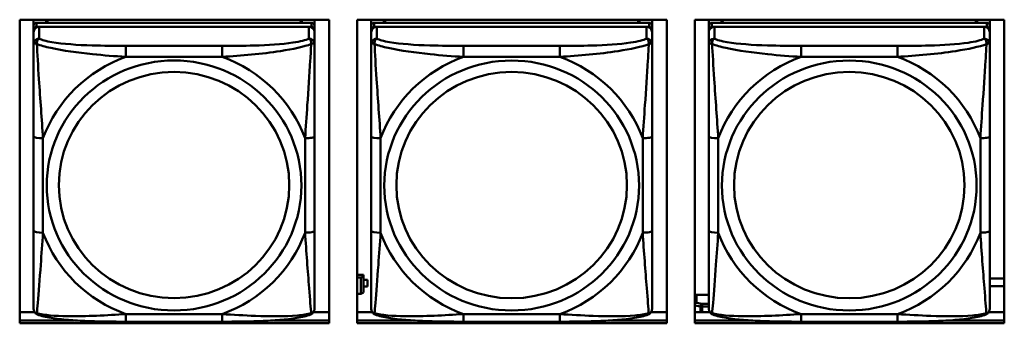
# Model space of a CAD drawing. Header units: inches. Extents: x 0.8 to 72.9, y -7.8 to 49.3.
# Tile 178 of 256: x 48.132 to 50.203, y 18.117 to 18.756. Entities that reach past the tile are written whole.
import ezdxf

# ---------------------------------------------------------------- set-up
doc = ezdxf.new("R2010")
doc.units = ezdxf.units.IN
doc.header["$MEASUREMENT"] = 0
doc.layers.add('Visible Edges(ROSSANSI)', color=7, linetype='Continuous', lineweight=50)
doc.layers.add('Visible Tangent Edges(ROSSANSI)', color=7, linetype='Continuous', lineweight=50)

msp = doc.modelspace()

# ---------------------------------------------------------------- linework, layer by layer
at = {"layer": 'Visible Edges(ROSSANSI)'}
for p, q in [((48.132, 18.1171), (48.132, 18.7558)), ((48.132, 18.7558), (48.7826, 18.7558)), ((48.1613, 18.2032), (48.1613, 18.7558)), ((48.1613, 18.7558), (48.1613, 18.753)), ((48.1613, 18.7502), (48.1613, 18.753)), ((48.1613, 18.7135), (48.1613, 18.7502)), ((48.746, 18.7493), (48.1672, 18.7493)), ((48.1672, 18.7411), (48.746, 18.7411)), ((48.7401, 18.7411), (48.1731, 18.7411)), ((48.1879, 18.7493), (48.1879, 18.7558)), ((48.1917, 18.7493), (48.1884, 18.7558)), ((48.7248, 18.7558), (48.7215, 18.7493)), ((48.7253, 18.7558), (48.7253, 18.7493)), ((48.7519, 18.7558), (48.7519, 18.7436)), ((48.7519, 18.7353), (48.7519, 18.7435)), ((48.7826, 18.7558), (48.7826, 18.1171)), ((48.842, 18.1171), (48.842, 18.7558)), ((48.842, 18.7558), (49.4926, 18.7558)), ((48.8713, 18.2032), (48.8713, 18.7558)), ((48.8713, 18.7558), (48.8713, 18.753)), ((48.8713, 18.7502), (48.8713, 18.753)), ((48.8713, 18.7134), (48.8713, 18.7502)), ((49.456, 18.7493), (48.8772, 18.7493)), ((48.8772, 18.7411), (49.456, 18.7411)), ((49.4501, 18.7411), (48.8831, 18.7411)), ((48.8979, 18.7493), (48.8979, 18.7558)), ((48.9017, 18.7493), (48.8984, 18.7558)), ((49.4348, 18.7558), (49.4315, 18.7493)), ((49.4353, 18.7558), (49.4353, 18.7493)), ((49.4619, 18.7558), (49.4619, 18.7436)), ((49.4619, 18.7353), (49.4619, 18.7435)), ((49.4926, 18.7558), (49.4926, 18.1171)), ((49.552, 18.1171), (49.552, 18.7558)), ((49.552, 18.7558), (50.2026, 18.7558)), ((49.5813, 18.2031), (49.5813, 18.7558)), ((49.5813, 18.7558), (49.5813, 18.753)), ((49.5813, 18.7501), (49.5813, 18.753)), ((49.5813, 18.7134), (49.5813, 18.7501)), ((50.166, 18.7493), (49.5872, 18.7493)), ((49.5872, 18.7411), (50.166, 18.741)), ((50.1601, 18.741), (49.5931, 18.7411)), ((49.6079, 18.7493), (49.6079, 18.7558)), ((49.6117, 18.7493), (49.6084, 18.7558)), ((50.1448, 18.7558), (50.1415, 18.7493)), ((50.1453, 18.7558), (50.1453, 18.7493)), ((50.1719, 18.7558), (50.1719, 18.7436)), ((50.1719, 18.7353), (50.1719, 18.7435)), ((50.2026, 18.7558), (50.2026, 18.1171)), ((48.1613, 18.1671), (48.1613, 18.7353)), ((48.1613, 18.7295), (48.1613, 18.1729)), ((48.7519, 18.7353), (48.7519, 18.7295)), ((48.7519, 18.7046), (48.7519, 18.7295)), ((48.8713, 18.1671), (48.8713, 18.7353)), ((48.8713, 18.7295), (48.8713, 18.1729)), ((49.4619, 18.7353), (49.4619, 18.7295)), ((49.4619, 18.7046), (49.4619, 18.7295)), ((49.5813, 18.1671), (49.5813, 18.7353)), ((49.5813, 18.7295), (49.5813, 18.1729)), ((50.1719, 18.7353), (50.1719, 18.7295)), ((50.1719, 18.7045), (50.1719, 18.7295)), ((48.1613, 18.7135), (48.1613, 18.6398)), ((48.8713, 18.7134), (48.8713, 18.6397)), ((49.5813, 18.7134), (49.5813, 18.6397)), ((48.1613, 18.6927), (48.1613, 18.4206)), ((48.8713, 18.6927), (48.8713, 18.4206)), ((49.5813, 18.6927), (49.5813, 18.4205)), ((48.1613, 18.6386), (48.1613, 18.6398)), ((48.8713, 18.6385), (48.8713, 18.6397)), ((49.5813, 18.6385), (49.5813, 18.6397)), ((48.7519, 18.3115), (48.7519, 18.5101)), ((49.4619, 18.3115), (49.4619, 18.5101)), ((50.1719, 18.3115), (50.1719, 18.5101)), ((48.1613, 18.439), (48.1613, 18.439)), ((48.1613, 18.4206), (48.1613, 18.439)), ((48.1613, 18.4023), (48.1613, 18.439)), ((48.8713, 18.439), (48.8713, 18.439)), ((48.8713, 18.4206), (48.8713, 18.439)), ((48.8713, 18.4023), (48.8713, 18.439)), ((49.5813, 18.439), (49.5813, 18.439)), ((49.5813, 18.4205), (49.5813, 18.439)), ((49.5813, 18.4023), (49.5813, 18.439)), ((48.1613, 18.3664), (48.1613, 18.4206)), ((48.8713, 18.3664), (48.8713, 18.4206)), ((49.5813, 18.3664), (49.5813, 18.4205)), ((48.1613, 18.4023), (48.1613, 18.4051)), ((48.1613, 18.4023), (48.1613, 18.2892)), ((48.8713, 18.4023), (48.8713, 18.4051)), ((48.8713, 18.4023), (48.8713, 18.2892)), ((49.5813, 18.4023), (49.5813, 18.4051)), ((49.5813, 18.4023), (49.5813, 18.2891)), ((48.1613, 18.3653), (48.1613, 18.3664)), ((48.8713, 18.3653), (48.8713, 18.3664)), ((49.5813, 18.3653), (49.5813, 18.3664)), ((48.1613, 18.2126), (48.1613, 18.2892)), ((48.8713, 18.2126), (48.8713, 18.2892)), ((49.5813, 18.2126), (49.5813, 18.2891)), ((48.1613, 18.2126), (48.1613, 18.2032)), ((48.1613, 18.2032), (48.1613, 18.2032)), ((48.855, 18.2189), (48.842, 18.2189)), ((48.842, 18.2135), (48.8492, 18.2135)), ((48.855, 18.2159), (48.8492, 18.2135)), ((48.8492, 18.2135), (48.8492, 18.1792)), ((48.855, 18.2189), (48.855, 18.2159)), ((48.855, 18.1816), (48.855, 18.2159)), ((48.8631, 18.2086), (48.855, 18.2086)), ((48.855, 18.2084), (48.8631, 18.2084)), ((48.8631, 18.2086), (48.8631, 18.2084)), ((48.8631, 18.2084), (48.8631, 18.1946)), ((48.8713, 18.2126), (48.8713, 18.2032)), ((48.8713, 18.2032), (48.8713, 18.2032)), ((49.5813, 18.2126), (49.5813, 18.2031)), ((49.5813, 18.2031), (49.5813, 18.2031)), ((50.1719, 18.2116), (50.2026, 18.2116)), ((48.8492, 18.1792), (48.855, 18.1816)), ((48.8631, 18.1946), (48.855, 18.1946)), ((50.2026, 18.1952), (50.1719, 18.1952)), ((48.1613, 18.1729), (48.1613, 18.1753)), ((48.1613, 18.148), (48.1613, 18.1729)), ((48.8492, 18.1792), (48.842, 18.1792)), ((48.8713, 18.1729), (48.8713, 18.1753)), ((48.8713, 18.148), (48.8713, 18.1729)), ((49.555, 18.1771), (49.5813, 18.1771)), ((49.5813, 18.1729), (49.5813, 18.1753)), ((49.5813, 18.1479), (49.5813, 18.1729)), ((48.132, 18.1408), (48.1633, 18.1408)), ((48.7499, 18.1408), (48.7826, 18.1408)), ((48.842, 18.1408), (48.8733, 18.1408)), ((49.4599, 18.1408), (49.4926, 18.1408)), ((49.552, 18.1408), (49.5832, 18.1408)), ((50.1699, 18.1408), (50.2026, 18.1408)), ((48.132, 18.1232), (48.2476, 18.1232)), ((48.2476, 18.1232), (48.132, 18.1232)), ((48.5577, 18.1205), (48.3554, 18.1205)), ((48.6658, 18.1232), (48.7826, 18.1232)), ((48.7826, 18.1232), (48.6658, 18.1232)), ((48.842, 18.1232), (48.9573, 18.1232)), ((48.9573, 18.1232), (48.842, 18.1232)), ((49.2677, 18.1205), (49.0654, 18.1205)), ((49.376, 18.1232), (49.4926, 18.1232)), ((49.4926, 18.1232), (49.376, 18.1232)), ((49.552, 18.1232), (49.6671, 18.1232)), ((49.6671, 18.1232), (49.552, 18.1232)), ((49.9777, 18.1205), (49.7754, 18.1205)), ((50.0863, 18.1232), (50.2026, 18.1232)), ((50.2026, 18.1232), (50.0863, 18.1232)), ((48.7826, 18.1171), (48.132, 18.1171)), ((49.4926, 18.1171), (48.842, 18.1171)), ((50.2026, 18.1171), (49.552, 18.1171))]:
    msp.add_line(p, q, dxfattribs=at)
for centre, major_axis, start_param, end_param in [((48.1672, 18.7435), (-0.00591, 0), 4.712366, 6.283162), ((48.1731, 18.7295), (-0.0118, 0), 4.712366, 6.283162), ((48.1672, 18.7353), (-0.00591, 0), 4.712366, 6.283162), ((48.7401, 18.7295), (0.0118, 0), 6.283162, 7.853958), ((48.746, 18.7435), (0.00591, 0), 6.283162, 7.853958), ((48.746, 18.7353), (0.00591, 0), 6.283162, 7.853958), ((48.8772, 18.7435), (-0.00591, 0), 4.712366, 6.283162), ((48.8831, 18.7295), (-0.0118, 0), 4.712366, 6.283162), ((48.8772, 18.7353), (-0.00591, 0), 4.712366, 6.283162), ((49.4501, 18.7295), (0.0118, 0), 6.283162, 7.853958), ((49.456, 18.7435), (0.00591, 0), 6.283162, 7.853958), ((49.456, 18.7353), (0.00591, 0), 6.283162, 7.853958), ((49.5872, 18.7435), (-0.00591, 0), 4.712366, 6.283162), ((49.5931, 18.7295), (-0.0118, 0), 4.712366, 6.283162), ((49.5872, 18.7353), (-0.00591, 0), 4.712366, 6.283162), ((50.1601, 18.7295), (0.0118, 0), 6.283162, 7.853958), ((50.166, 18.7435), (0.00591, 0), 6.283162, 7.853958), ((50.166, 18.7353), (0.00591, 0), 6.283162, 7.853958), ((49.555, 18.1722), (-0.005, 0), 4.712366, 5.351131)]:
    msp.add_ellipse(centre, major_axis=major_axis, ratio=0.981793, start_param=start_param, end_param=end_param, dxfattribs=at)
for points, knots in [([(48.7519, 18.7046), (48.7519, 18.7006), (48.7519, 18.6954), (48.7519, 18.6825), (48.7519, 18.6743), (48.7519, 18.6548), (48.7519, 18.643), (48.7519, 18.6169), (48.7519, 18.6027), (48.7519, 18.5744), (48.7519, 18.5602), (48.7519, 18.534), (48.7519, 18.522), (48.7519, 18.5101)], [-0.7963813, -0.7963813, -0.7963813, -0.7963813, -0.7327374, -0.7327374, -0.6587673, -0.6587673, -0.5649326, -0.5649326, -0.4570471, -0.4570471, -0.3491616, -0.3491616, -0.2569537, -0.2569537, -0.2569537, -0.2569537]), ([(49.4619, 18.7046), (49.4619, 18.7005), (49.4619, 18.6954), (49.4619, 18.6824), (49.4619, 18.6743), (49.4619, 18.6548), (49.4619, 18.643), (49.4619, 18.6169), (49.4619, 18.6027), (49.4619, 18.5744), (49.4619, 18.5602), (49.4619, 18.534), (49.4619, 18.522), (49.4619, 18.5101)], [-0.7963813, -0.7963813, -0.7963813, -0.7963813, -0.7327374, -0.7327374, -0.6587673, -0.6587673, -0.5649326, -0.5649326, -0.4570471, -0.4570471, -0.3491616, -0.3491616, -0.2569537, -0.2569537, -0.2569537, -0.2569537]), ([(50.1719, 18.7045), (50.1719, 18.7005), (50.1719, 18.6954), (50.1719, 18.6824), (50.1719, 18.6743), (50.1719, 18.6548), (50.1719, 18.643), (50.1719, 18.6169), (50.1719, 18.6027), (50.1719, 18.5744), (50.1719, 18.5602), (50.1719, 18.534), (50.1719, 18.522), (50.1719, 18.5101)], [-0.7963813, -0.7963813, -0.7963813, -0.7963813, -0.7327374, -0.7327374, -0.6587673, -0.6587673, -0.5649326, -0.5649326, -0.4570471, -0.4570471, -0.3491616, -0.3491616, -0.2569537, -0.2569537, -0.2569537, -0.2569537]), ([(48.7519, 18.3115), (48.7519, 18.2976), (48.7519, 18.2836), (48.7519, 18.2562), (48.7519, 18.2427), (48.7519, 18.2167), (48.7519, 18.2041), (48.7519, 18.1812), (48.7519, 18.171), (48.7519, 18.1568), (48.7519, 18.1521), (48.7519, 18.1488), (48.7519, 18.1483), (48.7519, 18.148)], [0.2569517, 0.2569517, 0.2569517, 0.2569517, 0.3649254, 0.3649254, 0.472899, 0.472899, 0.5808726, 0.5808726, 0.6888463, 0.6888463, 0.7733641, 0.7733641, 0.7968199, 0.7968199, 0.7968199, 0.7968199]), ([(49.4619, 18.3115), (49.4619, 18.2976), (49.4619, 18.2836), (49.4619, 18.2562), (49.4619, 18.2427), (49.4619, 18.2167), (49.4619, 18.2041), (49.4619, 18.1812), (49.4619, 18.171), (49.4619, 18.1568), (49.4619, 18.1521), (49.4619, 18.1488), (49.4619, 18.1483), (49.4619, 18.1479)], [0.2569517, 0.2569517, 0.2569517, 0.2569517, 0.3649254, 0.3649254, 0.472899, 0.472899, 0.5808726, 0.5808726, 0.6888463, 0.6888463, 0.7733641, 0.7733641, 0.7968199, 0.7968199, 0.7968199, 0.7968199]), ([(50.1719, 18.3115), (50.1719, 18.2975), (50.1719, 18.2836), (50.1719, 18.2562), (50.1719, 18.2427), (50.1719, 18.2167), (50.1719, 18.2041), (50.1719, 18.1812), (50.1719, 18.1709), (50.1719, 18.1568), (50.1719, 18.152), (50.1719, 18.1488), (50.1719, 18.1483), (50.1719, 18.1479)], [0.2569517, 0.2569517, 0.2569517, 0.2569517, 0.3649254, 0.3649254, 0.472899, 0.472899, 0.5808726, 0.5808726, 0.6888463, 0.6888463, 0.7733641, 0.7733641, 0.7968199, 0.7968199, 0.7968199, 0.7968199]), ([(48.1693, 18.1357), (48.1683, 18.1361), (48.1672, 18.1367), (48.1652, 18.1383), (48.1644, 18.1392), (48.163, 18.1412), (48.1625, 18.1422), (48.1618, 18.1441), (48.1616, 18.145), (48.1613, 18.1466), (48.1613, 18.1473), (48.1613, 18.148)], [0.02510758, 0.02510758, 0.02510758, 0.02510758, 0.03074015, 0.03074015, 0.03637271, 0.03637271, 0.04200527, 0.04200527, 0.04763784, 0.04763784, 0.0532704, 0.0532704, 0.0532704, 0.0532704]), ([(48.7438, 18.1357), (48.7449, 18.1361), (48.746, 18.1367), (48.7479, 18.1383), (48.7488, 18.1392), (48.7502, 18.1412), (48.7507, 18.1422), (48.7514, 18.1441), (48.7516, 18.145), (48.7518, 18.1466), (48.7519, 18.1473), (48.7519, 18.148)], [0.0251072, 0.0251072, 0.0251072, 0.0251072, 0.03073932, 0.03073932, 0.03637143, 0.03637143, 0.04200355, 0.04200355, 0.04763567, 0.04763567, 0.05326779, 0.05326779, 0.05326779, 0.05326779]), ([(48.8793, 18.1357), (48.8783, 18.1361), (48.8772, 18.1367), (48.8752, 18.1383), (48.8744, 18.1392), (48.873, 18.1412), (48.8725, 18.1422), (48.8718, 18.1441), (48.8716, 18.145), (48.8713, 18.1466), (48.8713, 18.1473), (48.8713, 18.148)], [0.02510758, 0.02510758, 0.02510758, 0.02510758, 0.03074015, 0.03074015, 0.03637271, 0.03637271, 0.04200527, 0.04200527, 0.04763784, 0.04763784, 0.0532704, 0.0532704, 0.0532704, 0.0532704]), ([(49.4538, 18.1356), (49.4549, 18.1361), (49.456, 18.1367), (49.4579, 18.1383), (49.4588, 18.1392), (49.4602, 18.1412), (49.4607, 18.1422), (49.4614, 18.1441), (49.4616, 18.1449), (49.4618, 18.1466), (49.4619, 18.1473), (49.4619, 18.1479)], [0.0251072, 0.0251072, 0.0251072, 0.0251072, 0.03073932, 0.03073932, 0.03637143, 0.03637143, 0.04200355, 0.04200355, 0.04763567, 0.04763567, 0.05326779, 0.05326779, 0.05326779, 0.05326779]), ([(49.5893, 18.1356), (49.5883, 18.1361), (49.5872, 18.1367), (49.5852, 18.1383), (49.5844, 18.1392), (49.583, 18.1411), (49.5825, 18.1422), (49.5818, 18.144), (49.5816, 18.1449), (49.5813, 18.1465), (49.5813, 18.1473), (49.5813, 18.1479)], [0.02510758, 0.02510758, 0.02510758, 0.02510758, 0.03074015, 0.03074015, 0.03637271, 0.03637271, 0.04200527, 0.04200527, 0.04763784, 0.04763784, 0.0532704, 0.0532704, 0.0532704, 0.0532704]), ([(50.1638, 18.1356), (50.1649, 18.1361), (50.166, 18.1367), (50.1679, 18.1382), (50.1688, 18.1392), (50.1702, 18.1411), (50.1707, 18.1421), (50.1714, 18.144), (50.1716, 18.1449), (50.1718, 18.1465), (50.1719, 18.1473), (50.1719, 18.1479)], [0.0251072, 0.0251072, 0.0251072, 0.0251072, 0.03073932, 0.03073932, 0.03637143, 0.03637143, 0.04200355, 0.04200355, 0.04763567, 0.04763567, 0.05326779, 0.05326779, 0.05326779, 0.05326779]), ([(48.3554, 18.1205), (48.3419, 18.1205), (48.3282, 18.1206), (48.301, 18.121), (48.2874, 18.1213), (48.2605, 18.1224), (48.2472, 18.1231), (48.2215, 18.1252), (48.2093, 18.1266), (48.1872, 18.1302), (48.1778, 18.1322), (48.1693, 18.1357)], [0.2569517, 0.2569517, 0.2569517, 0.2569517, 0.3597049, 0.3597049, 0.4624581, 0.4624581, 0.5652113, 0.5652113, 0.6679645, 0.6679645, 0.7707177, 0.7707177, 0.7707177, 0.7707177]), ([(48.7438, 18.1357), (48.7354, 18.1322), (48.7259, 18.1302), (48.7038, 18.1265), (48.6917, 18.1252), (48.666, 18.1231), (48.6527, 18.1223), (48.6258, 18.1213), (48.6122, 18.121), (48.5849, 18.1206), (48.5713, 18.1205), (48.5577, 18.1205)], [-0.7703503, -0.7703503, -0.7703503, -0.7703503, -0.667671, -0.667671, -0.5649917, -0.5649917, -0.4623124, -0.4623124, -0.3596331, -0.3596331, -0.2569537, -0.2569537, -0.2569537, -0.2569537]), ([(49.0654, 18.1205), (49.0519, 18.1205), (49.0382, 18.1206), (49.011, 18.121), (48.9974, 18.1213), (48.9705, 18.1223), (48.9572, 18.1231), (48.9315, 18.1252), (48.9193, 18.1265), (48.8972, 18.1302), (48.8878, 18.1322), (48.8793, 18.1357)], [0.2569517, 0.2569517, 0.2569517, 0.2569517, 0.3597049, 0.3597049, 0.4624581, 0.4624581, 0.5652113, 0.5652113, 0.6679645, 0.6679645, 0.7707177, 0.7707177, 0.7707177, 0.7707177]), ([(49.4538, 18.1356), (49.4454, 18.1322), (49.4359, 18.1301), (49.4138, 18.1265), (49.4017, 18.1252), (49.376, 18.1231), (49.3627, 18.1223), (49.3358, 18.1213), (49.3222, 18.121), (49.2949, 18.1206), (49.2813, 18.1205), (49.2677, 18.1205)], [-0.7703503, -0.7703503, -0.7703503, -0.7703503, -0.667671, -0.667671, -0.5649917, -0.5649917, -0.4623124, -0.4623124, -0.3596331, -0.3596331, -0.2569537, -0.2569537, -0.2569537, -0.2569537]), ([(49.7754, 18.1205), (49.7619, 18.1205), (49.7482, 18.1206), (49.721, 18.121), (49.7074, 18.1213), (49.6805, 18.1223), (49.6672, 18.1231), (49.6415, 18.1252), (49.6293, 18.1265), (49.6072, 18.1301), (49.5978, 18.1322), (49.5893, 18.1356)], [0.2569517, 0.2569517, 0.2569517, 0.2569517, 0.3597049, 0.3597049, 0.4624581, 0.4624581, 0.5652113, 0.5652113, 0.6679645, 0.6679645, 0.7707177, 0.7707177, 0.7707177, 0.7707177]), ([(50.1638, 18.1356), (50.1554, 18.1321), (50.1459, 18.1301), (50.1238, 18.1265), (50.1117, 18.1252), (50.086, 18.123), (50.0727, 18.1223), (50.0458, 18.1213), (50.0322, 18.1209), (50.0049, 18.1206), (49.9913, 18.1205), (49.9777, 18.1205)], [-0.7703503, -0.7703503, -0.7703503, -0.7703503, -0.667671, -0.667671, -0.5649917, -0.5649917, -0.4623124, -0.4623124, -0.3596331, -0.3596331, -0.2569537, -0.2569537, -0.2569537, -0.2569537])]:
    msp.add_open_spline(points, degree=3, knots=knots, dxfattribs=at)
at = {"layer": 'Visible Tangent Edges(ROSSANSI)'}
for p, q in [((48.1613, 18.7435), (48.1613, 18.7353)), ((48.1672, 18.7411), (48.1672, 18.7493)), ((48.1731, 18.7162), (48.1731, 18.7411)), ((48.7401, 18.7411), (48.7401, 18.7162)), ((48.746, 18.7493), (48.746, 18.7411)), ((48.8713, 18.7435), (48.8713, 18.7353)), ((48.8772, 18.7411), (48.8772, 18.7493)), ((48.8831, 18.7162), (48.8831, 18.7411)), ((49.4501, 18.7411), (49.4501, 18.7161)), ((49.456, 18.7493), (49.456, 18.7411)), ((49.5813, 18.7435), (49.5813, 18.7353)), ((49.5872, 18.7411), (49.5872, 18.7493)), ((49.5931, 18.7161), (49.5931, 18.7411)), ((50.1601, 18.741), (50.1601, 18.7161)), ((50.166, 18.7493), (50.166, 18.741)), ((48.1613, 18.7295), (48.1613, 18.7046)), ((48.8713, 18.7295), (48.8713, 18.7046)), ((49.5813, 18.7295), (49.5813, 18.7045)), ((48.5577, 18.7007), (48.3554, 18.7007)), ((49.2677, 18.7007), (49.0654, 18.7007)), ((49.9777, 18.7007), (49.7754, 18.7007)), ((48.3554, 18.6776), (48.5577, 18.6776)), ((49.0654, 18.6776), (49.2677, 18.6776)), ((49.7754, 18.6776), (49.9777, 18.6776)), ((48.1613, 18.5101), (48.1613, 18.3115)), ((48.181, 18.3078), (48.181, 18.5064)), ((48.7322, 18.5064), (48.7322, 18.3077)), ((48.8713, 18.5101), (48.8713, 18.3115)), ((48.891, 18.3077), (48.891, 18.5064)), ((49.4422, 18.5064), (49.4422, 18.3077)), ((49.5813, 18.5101), (49.5813, 18.3115)), ((49.601, 18.3077), (49.601, 18.5063)), ((50.1522, 18.5063), (50.1522, 18.3077)), ((49.555, 18.1605), (49.555, 18.1771)), ((49.5671, 18.1583), (49.555, 18.1605)), ((49.552, 18.1549), (49.5635, 18.1527)), ((49.5635, 18.1527), (49.5635, 18.1408)), ((49.5813, 18.1583), (49.5671, 18.1583)), ((49.5671, 18.1524), (49.5813, 18.1524)), ((49.5671, 18.1408), (49.5671, 18.1524)), ((48.5577, 18.1365), (48.3554, 18.1365)), ((49.2677, 18.1365), (49.0654, 18.1365)), ((49.9777, 18.1365), (49.7754, 18.1365))]:
    msp.add_line(p, q, dxfattribs=at)
for centre, major_axis, ratio, start_param, end_param in [((48.1731, 18.7046), (-0.0118, 0), 0.981793, 4.712366, 6.283162), ((48.3554, 18.6814), (0, 0.0197), 0.00001, 4.521276, 6.09208), ((48.5577, 18.6814), (0, 0.0197), 0.00001, 4.521275, 6.092071), ((48.7401, 18.7046), (0.0118, 0), 0.981793, 6.283162, 7.853958), ((48.8831, 18.7046), (-0.0118, 0), 0.981793, 4.712366, 6.283162), ((49.0654, 18.6814), (0, 0.0197), 0.00001, 4.521276, 6.09208), ((49.2677, 18.6814), (0, 0.0197), 0.00001, 4.521275, 6.092071), ((49.4501, 18.7046), (0.0118, 0), 0.981793, 6.283162, 7.853958), ((49.5931, 18.7045), (-0.0118, 0), 0.981793, 4.712366, 6.283162), ((49.7754, 18.6813), (0, 0.0197), 0.00001, 4.521276, 6.09208), ((49.9777, 18.6813), (0, 0.0197), 0.00001, 4.521275, 6.092071), ((50.1601, 18.7045), (0.0118, 0), 0.981793, 6.283162, 7.853958), ((48.4566, 18.4071), (-0.2936, 0), 0.981793, 5.064132, 5.931395), ((48.4566, 18.4071), (0.2936, 0), 0.981793, 0.351743, 1.219006), ((49.1666, 18.407), (-0.2936, 0), 0.981793, 5.064132, 5.931395), ((49.1666, 18.407), (0.2936, 0), 0.981793, 0.351743, 1.219006), ((49.8766, 18.407), (-0.2936, 0), 0.981793, 5.064132, 5.931395), ((49.8766, 18.407), (0.2936, 0), 0.981793, 0.351743, 1.219006), ((48.181, 18.5101), (-0.0197, 0), 0.189952, 0.000005, 1.570801), ((48.7322, 18.5101), (0.0197, 0), 0.189952, 4.712393, 6.28319), ((48.891, 18.5101), (-0.0197, 0), 0.189952, 0.000005, 1.570801), ((49.4422, 18.5101), (0.0197, 0), 0.189952, 4.712393, 6.28319), ((49.601, 18.5101), (-0.0197, 0), 0.189952, 0.000005, 1.570801), ((50.1522, 18.5101), (0.0197, 0), 0.189952, 4.712393, 6.28319), ((48.181, 18.3115), (-0.0197, 0), 0.189952, 0.000005, 1.570801), ((48.4566, 18.4071), (-0.2936, 0), 0.981793, 0.351743, 1.219006), ((48.4566, 18.4071), (0.2936, 0), 0.981793, 5.064132, 5.931395), ((48.7322, 18.3115), (0.0197, 0), 0.189952, 4.712393, 6.28319), ((48.891, 18.3115), (-0.0197, 0), 0.189952, 0.000005, 1.570801), ((49.1666, 18.407), (-0.2936, 0), 0.981793, 0.351743, 1.219006), ((49.1666, 18.407), (0.2936, 0), 0.981793, 5.064132, 5.931395), ((49.4422, 18.3115), (0.0197, 0), 0.189952, 4.712393, 6.28319), ((49.601, 18.3115), (-0.0197, 0), 0.189952, 0.000005, 1.570801), ((49.8766, 18.407), (-0.2936, 0), 0.981793, 0.351743, 1.219006), ((49.8766, 18.407), (0.2936, 0), 0.981793, 5.064132, 5.931395), ((50.1522, 18.3115), (0.0197, 0), 0.189952, 4.712393, 6.28319), ((49.555, 18.1556), (0.00093, 0.00491), 0.69423, 0.267077, 1.270195), ((49.555, 18.1556), (-0.005, 0), 0.981793, 4.712366, 5.351131), ((49.5671, 18.1533), (0.00093, 0.00491), 0.69423, 0.267077, 1.837873), ((49.5671, 18.1533), (0.005, 0), 0.189952, 3.926995, 4.712393), ((49.5671, 18.1533), (0, 0.005), 0.00001, 4.521276, 6.09208), ((48.3554, 18.1402), (0, -0.0197), 0.00001, 6.283181, 7.662868), ((48.5577, 18.1402), (0, -0.0197), 0.00001, 6.283185, 7.662868), ((49.0654, 18.1402), (0, -0.0197), 0.00001, 6.283181, 7.662868), ((49.2677, 18.1402), (0, -0.0197), 0.00001, 6.283181, 7.662868), ((49.7754, 18.1402), (0, -0.0197), 0.00001, 6.283183, 7.662868), ((49.9777, 18.1402), (0, -0.0197), 0.00001, 6.283183, 7.662868)]:
    msp.add_ellipse(centre, major_axis=major_axis, ratio=ratio, start_param=start_param, end_param=end_param, dxfattribs=at)
for centre, major_axis in [((48.4566, 18.4071), (-0.2678, 0)), ((49.1666, 18.407), (-0.2678, 0)), ((49.8766, 18.407), (-0.2678, 0)), ((48.4566, 18.4079), (-0.2424, 0)), ((49.1666, 18.4078), (-0.2424, 0)), ((49.8766, 18.4078), (-0.2424, 0))]:
    msp.add_ellipse(centre, major_axis=major_axis, ratio=0.981793, dxfattribs=at)
for points, knots in [([(48.1613, 18.7046), (48.1613, 18.7048), (48.1614, 18.7051), (48.1616, 18.7054), (48.1618, 18.7055), (48.1622, 18.7057), (48.1624, 18.7057), (48.1627, 18.7058), (48.1628, 18.7058), (48.1632, 18.7058), (48.1635, 18.7058), (48.1645, 18.7057), (48.1651, 18.7056), (48.1666, 18.7052), (48.1673, 18.705), (48.1682, 18.7047)], [-0.0532704, -0.0532704, -0.0532704, -0.0532704, -0.04377373, -0.04377373, -0.03521335, -0.03521335, -0.02986312, -0.02986312, -0.02651922, -0.02651922, -0.01983142, -0.01983142, -0.00913095, -0.00913095, 0.00023197, 0.00023197, 0.00023197, 0.00023197]), ([(48.1613, 18.7046), (48.1613, 18.6955), (48.1613, 18.6802), (48.1613, 18.6631), (48.1613, 18.6366), (48.1613, 18.6063), (48.1613, 18.5769), (48.1613, 18.5545), (48.1613, 18.5321), (48.1613, 18.5101)], [-0.7968224, -0.7968224, -0.7968224, -0.7968224, -0.6514613, -0.6514613, -0.6514613, -0.427691, -0.427691, -0.427691, -0.2569517, -0.2569517, -0.2569517, -0.2569517]), ([(48.1682, 18.7047), (48.1682, 18.7058), (48.1682, 18.7068), (48.1684, 18.7088), (48.1686, 18.7098), (48.1691, 18.7112), (48.1693, 18.7117), (48.1696, 18.7124), (48.1697, 18.7127), (48.17, 18.7132), (48.1702, 18.7136), (48.1708, 18.7144), (48.1712, 18.7148), (48.1721, 18.7156), (48.1726, 18.7159), (48.1731, 18.7162)], [-0.00023197, -0.00023197, -0.00023197, -0.00023197, 0.00913095, 0.00913095, 0.01983142, 0.01983142, 0.02651922, 0.02651922, 0.02986312, 0.02986312, 0.03521335, 0.03521335, 0.04377373, 0.04377373, 0.0532704, 0.0532704, 0.0532704, 0.0532704]), ([(48.1682, 18.7047), (48.1758, 18.7017), (48.1858, 18.6988), (48.2229, 18.6907), (48.2546, 18.6864), (48.3088, 18.6808), (48.3321, 18.679), (48.3554, 18.6776)], [-0.7478145, -0.7478145, -0.7478145, -0.7478145, -0.6493253, -0.6493253, -0.427691, -0.427691, -0.2569537, -0.2569537, -0.2569537, -0.2569537]), ([(48.181, 18.5064), (48.1786, 18.5461), (48.1753, 18.5882), (48.1707, 18.6582), (48.1691, 18.6857), (48.1682, 18.7047)], [0.2569517, 0.2569517, 0.2569517, 0.2569517, 0.5559983, 0.5559983, 0.7482818, 0.7482818, 0.7482818, 0.7482818]), ([(48.3554, 18.7007), (48.3318, 18.7007), (48.3078, 18.7009), (48.2844, 18.7016), (48.2537, 18.7026), (48.2229, 18.7046), (48.1996, 18.7086), (48.1876, 18.7106), (48.178, 18.7132), (48.1731, 18.7162)], [0.2569537, 0.2569537, 0.2569537, 0.2569537, 0.4371919, 0.4371919, 0.4371919, 0.6739428, 0.6739428, 0.6739428, 0.7963818, 0.7963818, 0.7963818, 0.7963818]), ([(48.7401, 18.7162), (48.7343, 18.7127), (48.7218, 18.7097), (48.7066, 18.7075), (48.6832, 18.7041), (48.6541, 18.7023), (48.625, 18.7015), (48.6028, 18.7009), (48.5802, 18.7007), (48.5577, 18.7007)], [-0.7968224, -0.7968224, -0.7968224, -0.7968224, -0.6514613, -0.6514613, -0.6514613, -0.427691, -0.427691, -0.427691, -0.2569517, -0.2569517, -0.2569517, -0.2569517]), ([(48.5577, 18.6776), (48.5982, 18.68), (48.6406, 18.6837), (48.7062, 18.6938), (48.7307, 18.6989), (48.745, 18.7047)], [0.2569517, 0.2569517, 0.2569517, 0.2569517, 0.5559983, 0.5559983, 0.7482818, 0.7482818, 0.7482818, 0.7482818]), ([(48.745, 18.7047), (48.7445, 18.6947), (48.7439, 18.6826), (48.7414, 18.6405), (48.7391, 18.6073), (48.7352, 18.5523), (48.7336, 18.5292), (48.7322, 18.5064)], [-0.7478145, -0.7478145, -0.7478145, -0.7478145, -0.6493253, -0.6493253, -0.427691, -0.427691, -0.2569537, -0.2569537, -0.2569537, -0.2569537]), ([(48.7401, 18.7162), (48.7406, 18.7159), (48.7411, 18.7156), (48.742, 18.7148), (48.7424, 18.7143), (48.7429, 18.7136), (48.7432, 18.7132), (48.7435, 18.7127), (48.7436, 18.7124), (48.7439, 18.7117), (48.7441, 18.7112), (48.7445, 18.7098), (48.7448, 18.7088), (48.745, 18.7068), (48.745, 18.7058), (48.745, 18.7047)], [-0.0532704, -0.0532704, -0.0532704, -0.0532704, -0.04377373, -0.04377373, -0.03521335, -0.03521335, -0.02986312, -0.02986312, -0.02651922, -0.02651922, -0.01983142, -0.01983142, -0.00913095, -0.00913095, 0.00023197, 0.00023197, 0.00023197, 0.00023197]), ([(48.745, 18.7047), (48.7459, 18.705), (48.7466, 18.7052), (48.7481, 18.7056), (48.7487, 18.7057), (48.7496, 18.7058), (48.75, 18.7058), (48.7504, 18.7058), (48.7505, 18.7058), (48.7508, 18.7057), (48.751, 18.7057), (48.7514, 18.7055), (48.7515, 18.7054), (48.7518, 18.705), (48.7519, 18.7048), (48.7519, 18.7046)], [-0.00023197, -0.00023197, -0.00023197, -0.00023197, 0.00913095, 0.00913095, 0.01983142, 0.01983142, 0.02651922, 0.02651922, 0.02986312, 0.02986312, 0.03521335, 0.03521335, 0.04377373, 0.04377373, 0.0532704, 0.0532704, 0.0532704, 0.0532704]), ([(48.8713, 18.7046), (48.8713, 18.7048), (48.8714, 18.705), (48.8716, 18.7054), (48.8718, 18.7055), (48.8722, 18.7057), (48.8724, 18.7057), (48.8727, 18.7058), (48.8728, 18.7058), (48.8732, 18.7058), (48.8735, 18.7058), (48.8745, 18.7057), (48.8751, 18.7056), (48.8766, 18.7052), (48.8773, 18.7049), (48.8782, 18.7047)], [-0.0532704, -0.0532704, -0.0532704, -0.0532704, -0.04377373, -0.04377373, -0.03521335, -0.03521335, -0.02986312, -0.02986312, -0.02651922, -0.02651922, -0.01983142, -0.01983142, -0.00913095, -0.00913095, 0.00023197, 0.00023197, 0.00023197, 0.00023197]), ([(48.8713, 18.7046), (48.8713, 18.6955), (48.8713, 18.6802), (48.8713, 18.663), (48.8713, 18.6366), (48.8713, 18.6063), (48.8713, 18.5769), (48.8713, 18.5545), (48.8713, 18.5321), (48.8713, 18.5101)], [-0.7968224, -0.7968224, -0.7968224, -0.7968224, -0.6514613, -0.6514613, -0.6514613, -0.427691, -0.427691, -0.427691, -0.2569517, -0.2569517, -0.2569517, -0.2569517]), ([(48.8782, 18.7047), (48.8782, 18.7058), (48.8782, 18.7068), (48.8784, 18.7088), (48.8786, 18.7098), (48.8791, 18.7112), (48.8793, 18.7117), (48.8796, 18.7124), (48.8797, 18.7127), (48.88, 18.7132), (48.8802, 18.7136), (48.8808, 18.7143), (48.8812, 18.7148), (48.8821, 18.7156), (48.8826, 18.7159), (48.8831, 18.7162)], [-0.00023197, -0.00023197, -0.00023197, -0.00023197, 0.00913095, 0.00913095, 0.01983142, 0.01983142, 0.02651922, 0.02651922, 0.02986312, 0.02986312, 0.03521335, 0.03521335, 0.04377373, 0.04377373, 0.0532704, 0.0532704, 0.0532704, 0.0532704]), ([(48.8782, 18.7047), (48.8858, 18.7017), (48.8958, 18.6988), (48.9329, 18.6907), (48.9646, 18.6864), (49.0188, 18.6808), (49.0421, 18.6789), (49.0654, 18.6776)], [-0.7478145, -0.7478145, -0.7478145, -0.7478145, -0.6493253, -0.6493253, -0.427691, -0.427691, -0.2569537, -0.2569537, -0.2569537, -0.2569537]), ([(48.891, 18.5064), (48.8886, 18.5461), (48.8853, 18.5882), (48.8807, 18.6582), (48.8791, 18.6857), (48.8782, 18.7047)], [0.2569517, 0.2569517, 0.2569517, 0.2569517, 0.5559983, 0.5559983, 0.7482818, 0.7482818, 0.7482818, 0.7482818]), ([(49.0654, 18.7007), (49.0418, 18.7007), (49.0178, 18.7009), (48.9944, 18.7016), (48.9637, 18.7026), (48.9329, 18.7046), (48.9096, 18.7086), (48.8976, 18.7106), (48.888, 18.7132), (48.8831, 18.7162)], [0.2569537, 0.2569537, 0.2569537, 0.2569537, 0.4371919, 0.4371919, 0.4371919, 0.6739428, 0.6739428, 0.6739428, 0.7963818, 0.7963818, 0.7963818, 0.7963818]), ([(49.4501, 18.7161), (49.4443, 18.7127), (49.4318, 18.7097), (49.4166, 18.7075), (49.3932, 18.704), (49.3641, 18.7023), (49.335, 18.7015), (49.3128, 18.7008), (49.2902, 18.7007), (49.2677, 18.7007)], [-0.7968224, -0.7968224, -0.7968224, -0.7968224, -0.6514613, -0.6514613, -0.6514613, -0.427691, -0.427691, -0.427691, -0.2569517, -0.2569517, -0.2569517, -0.2569517]), ([(49.2677, 18.6776), (49.3082, 18.6799), (49.3506, 18.6837), (49.4162, 18.6938), (49.4407, 18.6989), (49.455, 18.7046)], [0.2569517, 0.2569517, 0.2569517, 0.2569517, 0.5559983, 0.5559983, 0.7482818, 0.7482818, 0.7482818, 0.7482818]), ([(49.455, 18.7046), (49.4545, 18.6947), (49.4539, 18.6826), (49.4514, 18.6405), (49.4491, 18.6073), (49.4452, 18.5523), (49.4436, 18.5292), (49.4422, 18.5064)], [-0.7478145, -0.7478145, -0.7478145, -0.7478145, -0.6493253, -0.6493253, -0.427691, -0.427691, -0.2569537, -0.2569537, -0.2569537, -0.2569537]), ([(49.4501, 18.7161), (49.4506, 18.7159), (49.4511, 18.7155), (49.452, 18.7148), (49.4524, 18.7143), (49.4529, 18.7135), (49.4532, 18.7132), (49.4535, 18.7126), (49.4536, 18.7124), (49.4539, 18.7117), (49.4541, 18.7112), (49.4545, 18.7098), (49.4548, 18.7088), (49.455, 18.7068), (49.455, 18.7057), (49.455, 18.7046)], [-0.0532704, -0.0532704, -0.0532704, -0.0532704, -0.04377373, -0.04377373, -0.03521335, -0.03521335, -0.02986312, -0.02986312, -0.02651922, -0.02651922, -0.01983142, -0.01983142, -0.00913095, -0.00913095, 0.00023197, 0.00023197, 0.00023197, 0.00023197]), ([(49.455, 18.7046), (49.4559, 18.7049), (49.4566, 18.7052), (49.4581, 18.7055), (49.4587, 18.7057), (49.4596, 18.7058), (49.46, 18.7058), (49.4604, 18.7058), (49.4605, 18.7057), (49.4608, 18.7057), (49.461, 18.7056), (49.4614, 18.7055), (49.4615, 18.7054), (49.4618, 18.705), (49.4619, 18.7048), (49.4619, 18.7046)], [-0.00023197, -0.00023197, -0.00023197, -0.00023197, 0.00913095, 0.00913095, 0.01983142, 0.01983142, 0.02651922, 0.02651922, 0.02986312, 0.02986312, 0.03521335, 0.03521335, 0.04377373, 0.04377373, 0.0532704, 0.0532704, 0.0532704, 0.0532704]), ([(49.5813, 18.7045), (49.5813, 18.7048), (49.5814, 18.705), (49.5816, 18.7054), (49.5818, 18.7055), (49.5822, 18.7056), (49.5824, 18.7057), (49.5827, 18.7057), (49.5828, 18.7058), (49.5832, 18.7058), (49.5835, 18.7058), (49.5845, 18.7057), (49.5851, 18.7055), (49.5866, 18.7052), (49.5873, 18.7049), (49.5882, 18.7046)], [-0.0532704, -0.0532704, -0.0532704, -0.0532704, -0.04377373, -0.04377373, -0.03521335, -0.03521335, -0.02986312, -0.02986312, -0.02651922, -0.02651922, -0.01983142, -0.01983142, -0.00913095, -0.00913095, 0.00023197, 0.00023197, 0.00023197, 0.00023197]), ([(49.5813, 18.7045), (49.5813, 18.6954), (49.5813, 18.6802), (49.5813, 18.663), (49.5813, 18.6366), (49.5813, 18.6063), (49.5813, 18.5769), (49.5813, 18.5545), (49.5813, 18.5321), (49.5813, 18.5101)], [-0.7968224, -0.7968224, -0.7968224, -0.7968224, -0.6514613, -0.6514613, -0.6514613, -0.427691, -0.427691, -0.427691, -0.2569517, -0.2569517, -0.2569517, -0.2569517]), ([(49.5882, 18.7046), (49.5882, 18.7057), (49.5882, 18.7068), (49.5884, 18.7088), (49.5886, 18.7098), (49.5891, 18.7112), (49.5893, 18.7117), (49.5896, 18.7124), (49.5897, 18.7126), (49.59, 18.7132), (49.5902, 18.7135), (49.5908, 18.7143), (49.5912, 18.7148), (49.5921, 18.7155), (49.5926, 18.7159), (49.5931, 18.7161)], [-0.00023197, -0.00023197, -0.00023197, -0.00023197, 0.00913095, 0.00913095, 0.01983142, 0.01983142, 0.02651922, 0.02651922, 0.02986312, 0.02986312, 0.03521335, 0.03521335, 0.04377373, 0.04377373, 0.0532704, 0.0532704, 0.0532704, 0.0532704]), ([(49.5882, 18.7046), (49.5958, 18.7017), (49.6058, 18.6988), (49.6429, 18.6906), (49.6746, 18.6864), (49.7288, 18.6808), (49.7521, 18.6789), (49.7754, 18.6776)], [-0.7478145, -0.7478145, -0.7478145, -0.7478145, -0.6493253, -0.6493253, -0.427691, -0.427691, -0.2569537, -0.2569537, -0.2569537, -0.2569537]), ([(49.601, 18.5063), (49.5986, 18.5461), (49.5953, 18.5882), (49.5907, 18.6582), (49.5891, 18.6857), (49.5882, 18.7046)], [0.2569517, 0.2569517, 0.2569517, 0.2569517, 0.5559983, 0.5559983, 0.7482818, 0.7482818, 0.7482818, 0.7482818]), ([(49.7754, 18.7007), (49.7518, 18.7007), (49.7278, 18.7009), (49.7044, 18.7016), (49.6737, 18.7026), (49.6429, 18.7046), (49.6196, 18.7085), (49.6076, 18.7106), (49.598, 18.7132), (49.5931, 18.7161)], [0.2569537, 0.2569537, 0.2569537, 0.2569537, 0.4371919, 0.4371919, 0.4371919, 0.6739428, 0.6739428, 0.6739428, 0.7963818, 0.7963818, 0.7963818, 0.7963818]), ([(50.1601, 18.7161), (50.1543, 18.7127), (50.1418, 18.7097), (50.1266, 18.7074), (50.1032, 18.704), (50.0741, 18.7023), (50.045, 18.7015), (50.0228, 18.7008), (50.0002, 18.7007), (49.9777, 18.7007)], [-0.7968224, -0.7968224, -0.7968224, -0.7968224, -0.6514613, -0.6514613, -0.6514613, -0.427691, -0.427691, -0.427691, -0.2569517, -0.2569517, -0.2569517, -0.2569517]), ([(49.9777, 18.6776), (50.0182, 18.6799), (50.0606, 18.6837), (50.1262, 18.6938), (50.1507, 18.6988), (50.165, 18.7046)], [0.2569517, 0.2569517, 0.2569517, 0.2569517, 0.5559983, 0.5559983, 0.7482818, 0.7482818, 0.7482818, 0.7482818]), ([(50.165, 18.7046), (50.1645, 18.6947), (50.1639, 18.6826), (50.1614, 18.6405), (50.1591, 18.6073), (50.1552, 18.5523), (50.1536, 18.5292), (50.1522, 18.5063)], [-0.7478145, -0.7478145, -0.7478145, -0.7478145, -0.6493253, -0.6493253, -0.427691, -0.427691, -0.2569537, -0.2569537, -0.2569537, -0.2569537]), ([(50.1601, 18.7161), (50.1606, 18.7159), (50.1611, 18.7155), (50.162, 18.7147), (50.1624, 18.7143), (50.1629, 18.7135), (50.1632, 18.7132), (50.1635, 18.7126), (50.1636, 18.7124), (50.1639, 18.7117), (50.1641, 18.7112), (50.1645, 18.7097), (50.1648, 18.7088), (50.165, 18.7067), (50.165, 18.7057), (50.165, 18.7046)], [-0.0532704, -0.0532704, -0.0532704, -0.0532704, -0.04377373, -0.04377373, -0.03521335, -0.03521335, -0.02986312, -0.02986312, -0.02651922, -0.02651922, -0.01983142, -0.01983142, -0.00913095, -0.00913095, 0.00023197, 0.00023197, 0.00023197, 0.00023197]), ([(50.165, 18.7046), (50.1659, 18.7049), (50.1666, 18.7052), (50.1681, 18.7055), (50.1687, 18.7056), (50.1696, 18.7057), (50.17, 18.7058), (50.1704, 18.7057), (50.1705, 18.7057), (50.1708, 18.7057), (50.171, 18.7056), (50.1714, 18.7055), (50.1715, 18.7054), (50.1718, 18.705), (50.1719, 18.7048), (50.1719, 18.7045)], [-0.00023197, -0.00023197, -0.00023197, -0.00023197, 0.00913095, 0.00913095, 0.01983142, 0.01983142, 0.02651922, 0.02651922, 0.02986312, 0.02986312, 0.03521335, 0.03521335, 0.04377373, 0.04377373, 0.0532704, 0.0532704, 0.0532704, 0.0532704]), ([(48.1613, 18.3115), (48.1613, 18.2883), (48.1613, 18.2649), (48.1613, 18.2427), (48.1613, 18.2135), (48.1613, 18.1852), (48.1613, 18.1664), (48.1613, 18.1566), (48.1613, 18.1498), (48.1613, 18.148)], [0.2569537, 0.2569537, 0.2569537, 0.2569537, 0.4371919, 0.4371919, 0.4371919, 0.6739428, 0.6739428, 0.6739428, 0.7963818, 0.7963818, 0.7963818, 0.7963818]), ([(48.1682, 18.1383), (48.1686, 18.1434), (48.1693, 18.151), (48.1718, 18.1816), (48.1741, 18.2107), (48.1779, 18.2622), (48.1796, 18.2848), (48.181, 18.3078)], [-0.7478145, -0.7478145, -0.7478145, -0.7478145, -0.6493253, -0.6493253, -0.427691, -0.427691, -0.2569537, -0.2569537, -0.2569537, -0.2569537]), ([(48.7322, 18.3077), (48.7346, 18.268), (48.7379, 18.2269), (48.7425, 18.168), (48.7441, 18.1475), (48.745, 18.1383)], [0.2569517, 0.2569517, 0.2569517, 0.2569517, 0.5559983, 0.5559983, 0.7482818, 0.7482818, 0.7482818, 0.7482818]), ([(48.8713, 18.3115), (48.8713, 18.2883), (48.8713, 18.2649), (48.8713, 18.2427), (48.8713, 18.2135), (48.8713, 18.1852), (48.8713, 18.1664), (48.8713, 18.1566), (48.8713, 18.1498), (48.8713, 18.148)], [0.2569537, 0.2569537, 0.2569537, 0.2569537, 0.4371919, 0.4371919, 0.4371919, 0.6739428, 0.6739428, 0.6739428, 0.7963818, 0.7963818, 0.7963818, 0.7963818]), ([(48.8782, 18.1383), (48.8786, 18.1434), (48.8793, 18.1509), (48.8818, 18.1816), (48.8841, 18.2107), (48.8879, 18.2622), (48.8896, 18.2847), (48.891, 18.3077)], [-0.7478145, -0.7478145, -0.7478145, -0.7478145, -0.6493253, -0.6493253, -0.427691, -0.427691, -0.2569537, -0.2569537, -0.2569537, -0.2569537]), ([(49.4422, 18.3077), (49.4446, 18.268), (49.4479, 18.2269), (49.4525, 18.168), (49.4541, 18.1475), (49.455, 18.1383)], [0.2569517, 0.2569517, 0.2569517, 0.2569517, 0.5559983, 0.5559983, 0.7482818, 0.7482818, 0.7482818, 0.7482818]), ([(49.5813, 18.3115), (49.5813, 18.2882), (49.5813, 18.2649), (49.5813, 18.2427), (49.5813, 18.2135), (49.5813, 18.1852), (49.5813, 18.1664), (49.5813, 18.1566), (49.5813, 18.1498), (49.5813, 18.1479)], [0.2569537, 0.2569537, 0.2569537, 0.2569537, 0.4371919, 0.4371919, 0.4371919, 0.6739428, 0.6739428, 0.6739428, 0.7963818, 0.7963818, 0.7963818, 0.7963818]), ([(49.5882, 18.1383), (49.5886, 18.1433), (49.5893, 18.1509), (49.5918, 18.1816), (49.5941, 18.2107), (49.5979, 18.2622), (49.5996, 18.2847), (49.601, 18.3077)], [-0.7478145, -0.7478145, -0.7478145, -0.7478145, -0.6493253, -0.6493253, -0.427691, -0.427691, -0.2569537, -0.2569537, -0.2569537, -0.2569537]), ([(50.1522, 18.3077), (50.1546, 18.268), (50.1579, 18.2269), (50.1625, 18.168), (50.1641, 18.1475), (50.165, 18.1383)], [0.2569517, 0.2569517, 0.2569517, 0.2569517, 0.5559983, 0.5559983, 0.7482818, 0.7482818, 0.7482818, 0.7482818]), ([(48.1682, 18.1383), (48.1673, 18.1386), (48.1666, 18.1389), (48.1651, 18.1397), (48.1645, 18.1403), (48.1635, 18.1412), (48.1632, 18.1416), (48.1628, 18.1422), (48.1627, 18.1425), (48.1624, 18.143), (48.1622, 18.1434), (48.1618, 18.1444), (48.1616, 18.145), (48.1614, 18.1464), (48.1613, 18.1472), (48.1613, 18.148)], [-0.00023197, -0.00023197, -0.00023197, -0.00023197, 0.00913095, 0.00913095, 0.01983142, 0.01983142, 0.02651922, 0.02651922, 0.02986312, 0.02986312, 0.03521335, 0.03521335, 0.04377373, 0.04377373, 0.0532704, 0.0532704, 0.0532704, 0.0532704]), ([(48.1693, 18.1357), (48.1692, 18.1357), (48.169, 18.1358), (48.1686, 18.1362), (48.1684, 18.1365), (48.1682, 18.1373), (48.1681, 18.1378), (48.1682, 18.1383)], [-0.02510758, -0.02510758, -0.02510758, -0.02510758, -0.01983142, -0.01983142, -0.00913095, -0.00913095, 0.00023197, 0.00023197, 0.00023197, 0.00023197]), ([(48.3554, 18.1365), (48.315, 18.1341), (48.2726, 18.1314), (48.2069, 18.1324), (48.1825, 18.1343), (48.1682, 18.1383)], [0.2569517, 0.2569517, 0.2569517, 0.2569517, 0.5559983, 0.5559983, 0.7482818, 0.7482818, 0.7482818, 0.7482818]), ([(48.745, 18.1383), (48.7374, 18.1363), (48.7273, 18.1347), (48.6903, 18.1314), (48.6586, 18.1316), (48.6043, 18.1337), (48.5811, 18.135), (48.5577, 18.1365)], [-0.7478145, -0.7478145, -0.7478145, -0.7478145, -0.6493253, -0.6493253, -0.427691, -0.427691, -0.2569537, -0.2569537, -0.2569537, -0.2569537]), ([(48.745, 18.1383), (48.745, 18.1378), (48.745, 18.1373), (48.7447, 18.1365), (48.7445, 18.1362), (48.7441, 18.1358), (48.744, 18.1357), (48.7438, 18.1357)], [-0.00023197, -0.00023197, -0.00023197, -0.00023197, 0.00913095, 0.00913095, 0.01983142, 0.01983142, 0.0251072, 0.0251072, 0.0251072, 0.0251072]), ([(48.7519, 18.148), (48.7519, 18.1472), (48.7518, 18.1464), (48.7515, 18.145), (48.7514, 18.1444), (48.751, 18.1434), (48.7508, 18.143), (48.7505, 18.1425), (48.7504, 18.1422), (48.7499, 18.1416), (48.7496, 18.1412), (48.7487, 18.1403), (48.748, 18.1397), (48.7466, 18.1389), (48.7458, 18.1386), (48.745, 18.1383)], [-0.05326779, -0.05326779, -0.05326779, -0.05326779, -0.04377373, -0.04377373, -0.03521335, -0.03521335, -0.02986312, -0.02986312, -0.02651922, -0.02651922, -0.01983142, -0.01983142, -0.00913095, -0.00913095, 0.00023197, 0.00023197, 0.00023197, 0.00023197]), ([(48.8782, 18.1383), (48.8773, 18.1386), (48.8766, 18.1389), (48.8751, 18.1397), (48.8745, 18.1403), (48.8735, 18.1412), (48.8732, 18.1416), (48.8728, 18.1422), (48.8727, 18.1424), (48.8724, 18.143), (48.8722, 18.1434), (48.8718, 18.1444), (48.8716, 18.145), (48.8714, 18.1464), (48.8713, 18.1472), (48.8713, 18.148)], [-0.00023197, -0.00023197, -0.00023197, -0.00023197, 0.00913095, 0.00913095, 0.01983142, 0.01983142, 0.02651922, 0.02651922, 0.02986312, 0.02986312, 0.03521335, 0.03521335, 0.04377373, 0.04377373, 0.0532704, 0.0532704, 0.0532704, 0.0532704]), ([(48.8793, 18.1357), (48.8792, 18.1357), (48.879, 18.1358), (48.8786, 18.1362), (48.8784, 18.1365), (48.8782, 18.1373), (48.8781, 18.1378), (48.8782, 18.1383)], [-0.02510758, -0.02510758, -0.02510758, -0.02510758, -0.01983142, -0.01983142, -0.00913095, -0.00913095, 0.00023197, 0.00023197, 0.00023197, 0.00023197]), ([(49.0654, 18.1365), (49.025, 18.1341), (48.9826, 18.1314), (48.9169, 18.1324), (48.8925, 18.1343), (48.8782, 18.1383)], [0.2569517, 0.2569517, 0.2569517, 0.2569517, 0.5559983, 0.5559983, 0.7482818, 0.7482818, 0.7482818, 0.7482818]), ([(49.455, 18.1383), (49.4474, 18.1363), (49.4373, 18.1347), (49.4003, 18.1314), (49.3686, 18.1316), (49.3143, 18.1337), (49.2911, 18.135), (49.2677, 18.1365)], [-0.7478145, -0.7478145, -0.7478145, -0.7478145, -0.6493253, -0.6493253, -0.427691, -0.427691, -0.2569537, -0.2569537, -0.2569537, -0.2569537]), ([(49.455, 18.1383), (49.455, 18.1377), (49.455, 18.1373), (49.4547, 18.1365), (49.4545, 18.1361), (49.4541, 18.1358), (49.454, 18.1357), (49.4538, 18.1356)], [-0.00023197, -0.00023197, -0.00023197, -0.00023197, 0.00913095, 0.00913095, 0.01983142, 0.01983142, 0.0251072, 0.0251072, 0.0251072, 0.0251072]), ([(49.4619, 18.1479), (49.4619, 18.1471), (49.4618, 18.1464), (49.4615, 18.145), (49.4614, 18.1444), (49.461, 18.1434), (49.4608, 18.143), (49.4605, 18.1424), (49.4604, 18.1422), (49.4599, 18.1416), (49.4596, 18.1412), (49.4587, 18.1402), (49.458, 18.1397), (49.4566, 18.1389), (49.4558, 18.1386), (49.455, 18.1383)], [-0.05326779, -0.05326779, -0.05326779, -0.05326779, -0.04377373, -0.04377373, -0.03521335, -0.03521335, -0.02986312, -0.02986312, -0.02651922, -0.02651922, -0.01983142, -0.01983142, -0.00913095, -0.00913095, 0.00023197, 0.00023197, 0.00023197, 0.00023197]), ([(49.5882, 18.1383), (49.5873, 18.1386), (49.5866, 18.1389), (49.5851, 18.1397), (49.5845, 18.1402), (49.5835, 18.1412), (49.5832, 18.1416), (49.5828, 18.1422), (49.5827, 18.1424), (49.5824, 18.143), (49.5822, 18.1434), (49.5818, 18.1443), (49.5816, 18.145), (49.5814, 18.1464), (49.5813, 18.1471), (49.5813, 18.1479)], [-0.00023197, -0.00023197, -0.00023197, -0.00023197, 0.00913095, 0.00913095, 0.01983142, 0.01983142, 0.02651922, 0.02651922, 0.02986312, 0.02986312, 0.03521335, 0.03521335, 0.04377373, 0.04377373, 0.0532704, 0.0532704, 0.0532704, 0.0532704]), ([(49.5893, 18.1356), (49.5892, 18.1357), (49.589, 18.1358), (49.5886, 18.1361), (49.5884, 18.1365), (49.5882, 18.1373), (49.5881, 18.1377), (49.5882, 18.1383)], [-0.02510758, -0.02510758, -0.02510758, -0.02510758, -0.01983142, -0.01983142, -0.00913095, -0.00913095, 0.00023197, 0.00023197, 0.00023197, 0.00023197]), ([(49.7754, 18.1365), (49.735, 18.1341), (49.6926, 18.1314), (49.6269, 18.1324), (49.6025, 18.1343), (49.5882, 18.1383)], [0.2569517, 0.2569517, 0.2569517, 0.2569517, 0.5559983, 0.5559983, 0.7482818, 0.7482818, 0.7482818, 0.7482818]), ([(50.165, 18.1383), (50.1574, 18.1363), (50.1473, 18.1347), (50.1103, 18.1314), (50.0786, 18.1316), (50.0243, 18.1337), (50.0011, 18.135), (49.9777, 18.1365)], [-0.7478145, -0.7478145, -0.7478145, -0.7478145, -0.6493253, -0.6493253, -0.427691, -0.427691, -0.2569537, -0.2569537, -0.2569537, -0.2569537]), ([(50.165, 18.1383), (50.165, 18.1377), (50.165, 18.1373), (50.1647, 18.1365), (50.1645, 18.1361), (50.1641, 18.1358), (50.164, 18.1357), (50.1638, 18.1356)], [-0.00023197, -0.00023197, -0.00023197, -0.00023197, 0.00913095, 0.00913095, 0.01983142, 0.01983142, 0.0251072, 0.0251072, 0.0251072, 0.0251072]), ([(50.1719, 18.1479), (50.1719, 18.1471), (50.1718, 18.1464), (50.1715, 18.145), (50.1714, 18.1443), (50.171, 18.1434), (50.1708, 18.143), (50.1705, 18.1424), (50.1704, 18.1422), (50.1699, 18.1416), (50.1696, 18.1412), (50.1687, 18.1402), (50.168, 18.1397), (50.1666, 18.1389), (50.1658, 18.1385), (50.165, 18.1383)], [-0.05326779, -0.05326779, -0.05326779, -0.05326779, -0.04377373, -0.04377373, -0.03521335, -0.03521335, -0.02986312, -0.02986312, -0.02651922, -0.02651922, -0.01983142, -0.01983142, -0.00913095, -0.00913095, 0.00023197, 0.00023197, 0.00023197, 0.00023197])]:
    msp.add_open_spline(points, degree=3, knots=knots, dxfattribs=at)

doc.saveas('drawing.dxf')
